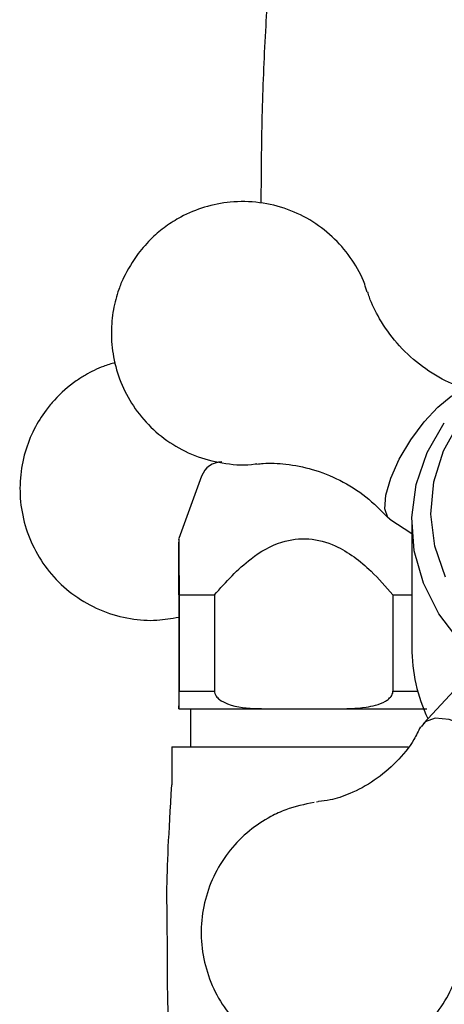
# Model space of a CAD drawing. Header units: millimetres. Extents: x 4096.516 to 4096.733, y 1727.865 to 1728.119.
# Tile 2 of 12: x 4096.516 to 4096.538, y 1727.892 to 1727.944. Entities that reach past the tile are written whole.
import ezdxf

# ---------------------------------------------------------------- set-up
doc = ezdxf.new("R2010")
doc.units = ezdxf.units.MM
doc.layers.add('SANINDUSA', color=3, linetype='Continuous')

msp = doc.modelspace()

# ---------------------------------------------------------------- linework, layer by layer
at = {"layer": 'SANINDUSA'}
for p, q in [((4096.528619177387, 1727.934855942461), (4096.528619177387, 1727.934497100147)), ((4096.525495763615, 1727.920115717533), (4096.524295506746, 1727.916818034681)), ((4096.535411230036, 1727.917841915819), (4096.536570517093, 1727.917088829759)), ((4096.536570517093, 1727.917679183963), (4096.536570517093, 1727.911090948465)), ((4096.524287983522, 1727.913855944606), (4096.524287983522, 1727.908793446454)), ((4096.524303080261, 1727.913855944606), (4096.526169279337, 1727.913855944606)), ((4096.524303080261, 1727.913855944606), (4096.524303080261, 1727.908793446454)), ((4096.526169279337, 1727.913855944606), (4096.526169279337, 1727.908793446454)), ((4096.535578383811, 1727.913855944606), (4096.536570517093, 1727.913855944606)), ((4096.535578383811, 1727.913855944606), (4096.535578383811, 1727.908793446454)), ((4096.539026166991, 1727.909069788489), (4096.537185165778, 1727.907090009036)), ((4096.524303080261, 1727.908793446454), (4096.526169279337, 1727.908793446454)), ((4096.535578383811, 1727.908793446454), (4096.536880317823, 1727.908793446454)), ((4096.524292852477, 1727.907855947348), (4096.524298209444, 1727.907855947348)), ((4096.524907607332, 1727.907855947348), (4096.524907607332, 1727.90585594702)), ((4096.529204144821, 1727.907855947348), (4096.532543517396, 1727.907855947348)), ((4096.523920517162, 1727.90585594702), (4096.523920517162, 1727.903855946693)), ((4096.531642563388, 1727.902951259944), (4096.531548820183, 1727.902938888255))]:
    msp.add_line(p, q, dxfattribs=at)
at = {"layer": 'SANINDUSA', "flags": 128}
for points in [[(4096.537946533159, 1727.923752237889), (4096.538646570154, 1727.924314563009), (4096.539252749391, 1727.924599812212), (4096.539711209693, 1727.924582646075), (4096.539729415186, 1727.924573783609)], [(4096.535411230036, 1727.917841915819), (4096.53530883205, 1727.917932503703), (4096.535143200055, 1727.918392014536), (4096.535195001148, 1727.919100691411), (4096.535459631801, 1727.919995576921), (4096.535913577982, 1727.920997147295), (4096.536516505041, 1727.922016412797), (4096.537214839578, 1727.922962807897), (4096.537946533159, 1727.923752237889)], [(4096.539129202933, 1727.911388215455), (4096.537998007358, 1727.912861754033), (4096.537181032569, 1727.914473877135), (4096.536701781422, 1727.916178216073), (4096.536574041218, 1727.917925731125), (4096.536801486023, 1727.91966615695), (4096.537377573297, 1727.921349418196), (4096.538285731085, 1727.922927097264)], [(4096.538344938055, 1727.914784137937), (4096.537779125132, 1727.916417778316), (4096.537571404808, 1727.918109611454), (4096.537728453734, 1727.91980525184), (4096.538245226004, 1727.921450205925), (4096.539105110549, 1727.922991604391)], [(4096.54327265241, 1727.902314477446), (4096.543132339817, 1727.903052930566), (4096.542723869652, 1727.903908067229), (4096.542083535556, 1727.904803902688), (4096.54126823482, 1727.905660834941), (4096.540350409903, 1727.906402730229), (4096.539411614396, 1727.906963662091), (4096.538535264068, 1727.907293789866), (4096.537799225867, 1727.90736378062), (4096.53726890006, 1727.907167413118), (4096.53705837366, 1727.90690558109)]]:
    msp.add_lwpolyline(points, dxfattribs=at)
at = {"layer": 'SANINDUSA'}
for centre, radius, start, end in [((4096.526552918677, 1727.91973094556), 0.001124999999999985, 90, 159.999999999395), ((4096.545456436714, 1727.91112047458), 0.008885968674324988, 180.1903815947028, 205.1933012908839)]:
    msp.add_arc(centre, radius, start, end, dxfattribs=at)
for points, knots in [([(4096.555111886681, 1728.023140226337), (4096.554608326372, 1728.022390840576), (4096.552856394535, 1728.019783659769), (4096.550104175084, 1728.015160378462), (4096.546859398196, 1728.009288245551), (4096.543880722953, 1728.003283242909), (4096.54115504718, 1727.997170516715), (4096.538692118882, 1727.990961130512), (4096.536495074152, 1727.984672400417), (4096.534568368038, 1727.978324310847), (4096.53291583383, 1727.971944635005), (4096.531541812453, 1727.965578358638), (4096.5304527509, 1727.959319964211), (4096.529660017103, 1727.953405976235), (4096.529157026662, 1727.94826950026), (4096.528843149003, 1727.943657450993), (4096.5286552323, 1727.939339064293), (4096.528631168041, 1727.936346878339), (4096.528619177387, 1727.934855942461)], [0, 0, 0, 0, 0.02896858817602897, 0.1007843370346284, 0.1725399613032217, 0.2442189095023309, 0.3157982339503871, 0.3872436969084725, 0.4585028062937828, 0.5294899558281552, 0.6000552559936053, 0.6699099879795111, 0.7384165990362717, 0.8038373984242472, 0.8613291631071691, 0.9039900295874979, 0.9521604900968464, 1, 1, 1, 1]), ([(4096.534212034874, 1727.929798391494), (4096.534173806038, 1727.929941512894), (4096.534013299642, 1727.930542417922), (4096.533451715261, 1727.931512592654), (4096.532538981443, 1727.932638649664), (4096.531374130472, 1727.933553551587), (4096.530028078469, 1727.934212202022), (4096.528545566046, 1727.934571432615), (4096.527052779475, 1727.934596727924), (4096.525642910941, 1727.934317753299), (4096.524504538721, 1727.933846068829), (4096.523597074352, 1727.933276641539), (4096.522825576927, 1727.932647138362), (4096.522388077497, 1727.932123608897), (4096.52214875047, 1727.931837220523)], [0, 0, 0, 0, 0.02952327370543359, 0.1239554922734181, 0.2202666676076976, 0.3179431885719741, 0.4168493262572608, 0.5172252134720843, 0.6199394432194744, 0.7123019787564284, 0.8022271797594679, 0.8641364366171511, 0.9256780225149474, 0.9999999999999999, 0.9999999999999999, 0.9999999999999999, 0.9999999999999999]), ([(4096.52214875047, 1727.931837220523), (4096.52186878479, 1727.931419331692), (4096.521467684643, 1727.930820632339), (4096.521065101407, 1727.929809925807), (4096.520810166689, 1727.928857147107), (4096.520698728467, 1727.927654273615), (4096.520812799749, 1727.926358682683), (4096.521195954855, 1727.925036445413), (4096.521858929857, 1727.923775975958), (4096.522787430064, 1727.922654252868), (4096.523947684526, 1727.921739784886), (4096.525296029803, 1727.921074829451), (4096.526773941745, 1727.920740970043), (4096.527848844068, 1727.920655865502), (4096.528389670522, 1727.920766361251), (4096.528426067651, 1727.920773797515)], [0, 0, 0, 0, 0.09320724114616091, 0.1335357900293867, 0.2019002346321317, 0.2760929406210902, 0.3571820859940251, 0.4425330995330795, 0.5305901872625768, 0.6203988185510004, 0.7114811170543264, 0.8037099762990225, 0.8973092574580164, 0.9930890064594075, 1, 1, 1, 1]), ([(4096.539652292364, 1727.924619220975), (4096.539212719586, 1727.924774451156), (4096.538267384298, 1727.925108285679), (4096.536943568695, 1727.925969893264), (4096.535748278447, 1727.927091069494), (4096.534883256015, 1727.928320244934), (4096.534407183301, 1727.92927362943), (4096.534280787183, 1727.929718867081), (4096.534255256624, 1727.929808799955)], [0, 0, 0, 0, 0.1752477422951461, 0.3768838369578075, 0.5807892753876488, 0.7841317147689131, 0.9563970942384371, 1, 1, 1, 1]), ([(4096.520938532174, 1727.926088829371), (4096.520728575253, 1727.926027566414), (4096.520182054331, 1727.925868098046), (4096.519500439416, 1727.925525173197), (4096.518613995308, 1727.924963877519), (4096.517906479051, 1727.924343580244), (4096.517181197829, 1727.923466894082), (4096.516620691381, 1727.922563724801), (4096.516145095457, 1727.921359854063), (4096.515894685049, 1727.920004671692), (4096.515924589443, 1727.918572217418), (4096.516256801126, 1727.917149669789), (4096.516886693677, 1727.91581409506), (4096.517791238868, 1727.91463300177), (4096.51893389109, 1727.913665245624), (4096.52026997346, 1727.912955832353), (4096.521697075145, 1727.912568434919), (4096.523065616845, 1727.912467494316), (4096.523906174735, 1727.912620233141), (4096.524287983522, 1727.912689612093)], [0, 0, 0, 0, 0.03085555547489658, 0.08031746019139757, 0.1069962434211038, 0.1790638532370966, 0.2117875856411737, 0.2675467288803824, 0.3283811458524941, 0.3935613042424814, 0.4608726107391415, 0.5292956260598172, 0.5983581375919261, 0.6678676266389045, 0.7377947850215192, 0.808266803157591, 0.8796992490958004, 0.9453554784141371, 0.9999999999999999, 0.9999999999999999, 0.9999999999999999, 0.9999999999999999]), ([(4096.528407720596, 1727.920746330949), (4096.528517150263, 1727.92076027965), (4096.52898080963, 1727.92081938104), (4096.529985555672, 1727.920768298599), (4096.531363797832, 1727.920502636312), (4096.532809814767, 1727.919926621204), (4096.534187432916, 1727.91907469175), (4096.53493327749, 1727.918311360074), (4096.535303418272, 1727.917932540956)], [0, 0, 0, 0, 0.05093848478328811, 0.2158290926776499, 0.3998662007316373, 0.5967639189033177, 0.7998857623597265, 1, 1, 1, 1]), ([(4096.524295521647, 1727.916774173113), (4096.524295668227, 1727.916788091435), (4096.52429657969, 1727.916874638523), (4096.524298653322, 1727.916378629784), (4096.524301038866, 1727.915320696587), (4096.524302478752, 1727.914287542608), (4096.524303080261, 1727.913855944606)], [0, 0, 0, 0, 0.05001136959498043, 0.3109813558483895, 0.7121638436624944, 1, 1, 1, 1]), ([(4096.526169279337, 1727.913855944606), (4096.526780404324, 1727.914538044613), (4096.527820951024, 1727.915699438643), (4096.529575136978, 1727.916697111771), (4096.531147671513, 1727.916908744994), (4096.532818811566, 1727.91642759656), (4096.534306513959, 1727.915310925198), (4096.535203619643, 1727.914284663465), (4096.535578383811, 1727.913855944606)], [0, 0, 0, 0, 0.2310961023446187, 0.3934813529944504, 0.5242090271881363, 0.6549129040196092, 0.855840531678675, 1, 1, 1, 1]), ([(4096.524287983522, 1727.913855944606), (4096.524288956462, 1727.9145556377), (4096.524290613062, 1727.915746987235), (4096.524292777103, 1727.916372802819), (4096.524293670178, 1727.916631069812)], [0, 0, 0, 0, 0.5873113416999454, 1, 1, 1, 1]), ([(4096.524287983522, 1727.908793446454), (4096.52428798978, 1727.908749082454), (4096.524288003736, 1727.908650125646), (4096.524288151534, 1727.908488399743), (4096.524288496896, 1727.908279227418), (4096.524289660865, 1727.907940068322), (4096.524291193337, 1727.907865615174), (4096.524292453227, 1727.907858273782), (4096.524292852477, 1727.907855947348)], [0, 0, 0, 0, 0.03465763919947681, 0.07730613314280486, 0.1462772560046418, 0.2881789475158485, 0.7744290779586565, 1, 1, 1, 1]), ([(4096.524298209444, 1727.907855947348), (4096.524299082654, 1727.907859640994), (4096.52430022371, 1727.907864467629), (4096.524301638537, 1727.908038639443), (4096.524302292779, 1727.908186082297), (4096.5243027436, 1727.908379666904), (4096.524302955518, 1727.908525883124), (4096.524303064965, 1727.908674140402), (4096.524303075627, 1727.908757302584), (4096.524303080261, 1727.908793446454)], [0, 0, 0, 0, 0.4902338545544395, 0.6406082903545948, 0.8087370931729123, 0.8716718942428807, 0.9350479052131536, 0.971770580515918, 0.9999999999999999, 0.9999999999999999, 0.9999999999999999, 0.9999999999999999]), ([(4096.526169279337, 1727.908793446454), (4096.526173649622, 1727.908749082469), (4096.526183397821, 1727.908650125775), (4096.526273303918, 1727.908488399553), (4096.526490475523, 1727.908279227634), (4096.527214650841, 1727.907940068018), (4096.52817006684, 1727.907865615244), (4096.528955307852, 1727.907858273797), (4096.529204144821, 1727.907855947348)], [0, 0, 0, 0, 0.03465766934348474, 0.07730613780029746, 0.1462773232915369, 0.2881790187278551, 0.7744292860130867, 1, 1, 1, 1]), ([(4096.532543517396, 1727.907855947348), (4096.533087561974, 1727.907859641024), (4096.533798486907, 1727.9078644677), (4096.534680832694, 1727.908038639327), (4096.535087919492, 1727.908186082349), (4096.535368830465, 1727.908379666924), (4096.535500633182, 1727.908525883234), (4096.535568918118, 1727.908674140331), (4096.535575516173, 1727.908757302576), (4096.535578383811, 1727.908793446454)], [0, 0, 0, 0, 0.4902339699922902, 0.64060844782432, 0.8087370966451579, 0.871671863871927, 0.935047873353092, 0.9717705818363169, 1, 1, 1, 1]), ([(4096.524298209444, 1727.907855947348), (4096.524463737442, 1727.907855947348), (4096.524797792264, 1727.907855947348), (4096.525880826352, 1727.907855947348), (4096.527325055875, 1727.907855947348), (4096.5285815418, 1727.907855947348), (4096.529204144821, 1727.907855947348)], [0, 0, 0, 0, 0.2477557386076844, 0.5000000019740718, 0.7522443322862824, 1, 1, 1, 1]), ([(4096.532543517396, 1727.907855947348), (4096.533330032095, 1727.907855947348), (4096.534896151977, 1727.907855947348), (4096.536549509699, 1727.907855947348), (4096.537372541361, 1727.907855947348)], [0, 0, 0, 0, 0.502205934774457, 1, 1, 1, 1]), ([(4096.537024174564, 1727.906905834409), (4096.536915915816, 1727.90668017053), (4096.536600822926, 1727.906023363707), (4096.53577841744, 1727.9050273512), (4096.534617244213, 1727.904037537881), (4096.533387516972, 1727.903381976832), (4096.532346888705, 1727.903048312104), (4096.531856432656, 1727.902988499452), (4096.531661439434, 1727.902964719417)], [0, 0, 0, 0, 0.1047119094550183, 0.304769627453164, 0.5113158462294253, 0.7185557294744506, 0.8881047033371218, 1, 1, 1, 1]), ([(4096.523920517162, 1727.90585594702), (4096.523958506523, 1727.90585594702), (4096.524035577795, 1727.90585594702), (4096.524614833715, 1727.90585594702), (4096.525528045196, 1727.90585594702), (4096.526773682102, 1727.90585594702), (4096.528334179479, 1727.90585594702), (4096.530145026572, 1727.90585594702), (4096.532181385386, 1727.90585594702), (4096.534272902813, 1727.90585594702), (4096.53570906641, 1727.90585594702), (4096.536378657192, 1727.90585594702)], [0, 0, 0, 0, 0.1098278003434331, 0.2228141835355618, 0.3330567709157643, 0.4464131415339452, 0.5580173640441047, 0.6728554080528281, 0.7845889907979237, 0.8995676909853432, 1, 1, 1, 1]), ([(4096.524073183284, 1727.885122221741), (4096.524069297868, 1727.885647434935), (4096.524051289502, 1727.888081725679), (4096.523647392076, 1727.891790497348), (4096.523706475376, 1727.895608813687), (4096.523630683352, 1727.89904579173), (4096.523770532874, 1727.901192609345), (4096.523920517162, 1727.903855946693)], [0, 0, 0, 0, 0.08944797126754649, 0.4145790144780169, 0.6338530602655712, 0.7394231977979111, 1, 1, 1, 1]), ([(4096.531418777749, 1727.902923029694), (4096.530916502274, 1727.902819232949), (4096.530129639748, 1727.90265662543), (4096.528986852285, 1727.902126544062), (4096.527963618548, 1727.901449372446), (4096.526958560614, 1727.900434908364), (4096.526165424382, 1727.899204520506), (4096.525643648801, 1727.897820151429), (4096.525425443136, 1727.896350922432), (4096.525523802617, 1727.894865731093), (4096.525935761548, 1727.893433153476), (4096.526643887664, 1727.8921188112), (4096.527618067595, 1727.890982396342), (4096.528819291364, 1727.89007527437), (4096.530158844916, 1727.889459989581), (4096.531454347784, 1727.889172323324), (4096.53252577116, 1727.889118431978), (4096.533127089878, 1727.889184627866), (4096.533376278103, 1727.889212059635)], [0, 0, 0, 0, 0.07053401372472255, 0.1104982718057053, 0.1732373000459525, 0.2390694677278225, 0.3062824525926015, 0.3739787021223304, 0.441887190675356, 0.5099128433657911, 0.5780254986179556, 0.6462302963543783, 0.7145739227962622, 0.7831979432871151, 0.8525837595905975, 0.9165125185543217, 0.9654025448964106, 1, 1, 1, 1]), ([(4096.534470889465, 1727.889494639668), (4096.534523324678, 1727.889261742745), (4096.534705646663, 1727.888451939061), (4096.535320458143, 1727.887137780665), (4096.536269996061, 1727.885588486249), (4096.537469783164, 1727.884179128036), (4096.538864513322, 1727.882932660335), (4096.540418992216, 1727.881875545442), (4096.54206677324, 1727.881031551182), (4096.54368498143, 1727.88042508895), (4096.545149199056, 1727.880037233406), (4096.546533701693, 1727.87978809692), (4096.54776427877, 1727.879665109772), (4096.549319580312, 1727.879620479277), (4096.55068806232, 1727.879706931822), (4096.552195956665, 1727.879938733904), (4096.553471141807, 1727.880226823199), (4096.55494350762, 1727.880701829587), (4096.556420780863, 1727.88134195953), (4096.557872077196, 1727.882161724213), (4096.559246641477, 1727.88315805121), (4096.560503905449, 1727.884324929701), (4096.56160732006, 1727.885652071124), (4096.562523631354, 1727.887125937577), (4096.563221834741, 1727.888730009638), (4096.563672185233, 1727.890444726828), (4096.563845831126, 1727.892247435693), (4096.563712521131, 1727.89411007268), (4096.56326680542, 1727.895923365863), (4096.562525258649, 1727.897619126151), (4096.561748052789, 1727.898928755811), (4096.561132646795, 1727.8996252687), (4096.560926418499, 1727.899858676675)], [0, 0, 0, 0, 0.01556805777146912, 0.05413154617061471, 0.09272319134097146, 0.1312693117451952, 0.1696377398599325, 0.2075971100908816, 0.2446765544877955, 0.2795885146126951, 0.3089114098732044, 0.3327161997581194, 0.3609444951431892, 0.380116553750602, 0.4222856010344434, 0.4396082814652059, 0.4682846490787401, 0.4980499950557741, 0.5299563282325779, 0.5632353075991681, 0.59759981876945, 0.632843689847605, 0.6688540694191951, 0.7055902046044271, 0.7430781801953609, 0.7814109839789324, 0.8207500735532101, 0.861322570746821, 0.9033944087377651, 0.9419578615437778, 0.9805495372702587, 1, 1, 1, 1]), ([(4096.533376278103, 1727.889212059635), (4096.533878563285, 1727.8893158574), (4096.53466544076, 1727.889478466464), (4096.535808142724, 1727.890008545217), (4096.536831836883, 1727.890685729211), (4096.537834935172, 1727.891700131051), (4096.538635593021, 1727.8929307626), (4096.53912897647, 1727.894314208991), (4096.539350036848, 1727.89531690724), (4096.53931396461, 1727.895829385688), (4096.539312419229, 1727.895851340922)], [0, 0, 0, 0, 0.1585296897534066, 0.24835182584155, 0.3893615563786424, 0.5373233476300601, 0.6883887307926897, 0.8405404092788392, 0.9931685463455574, 1, 1, 1, 1])]:
    msp.add_open_spline(points, degree=3, knots=knots, dxfattribs=at)

doc.saveas('drawing.dxf')
